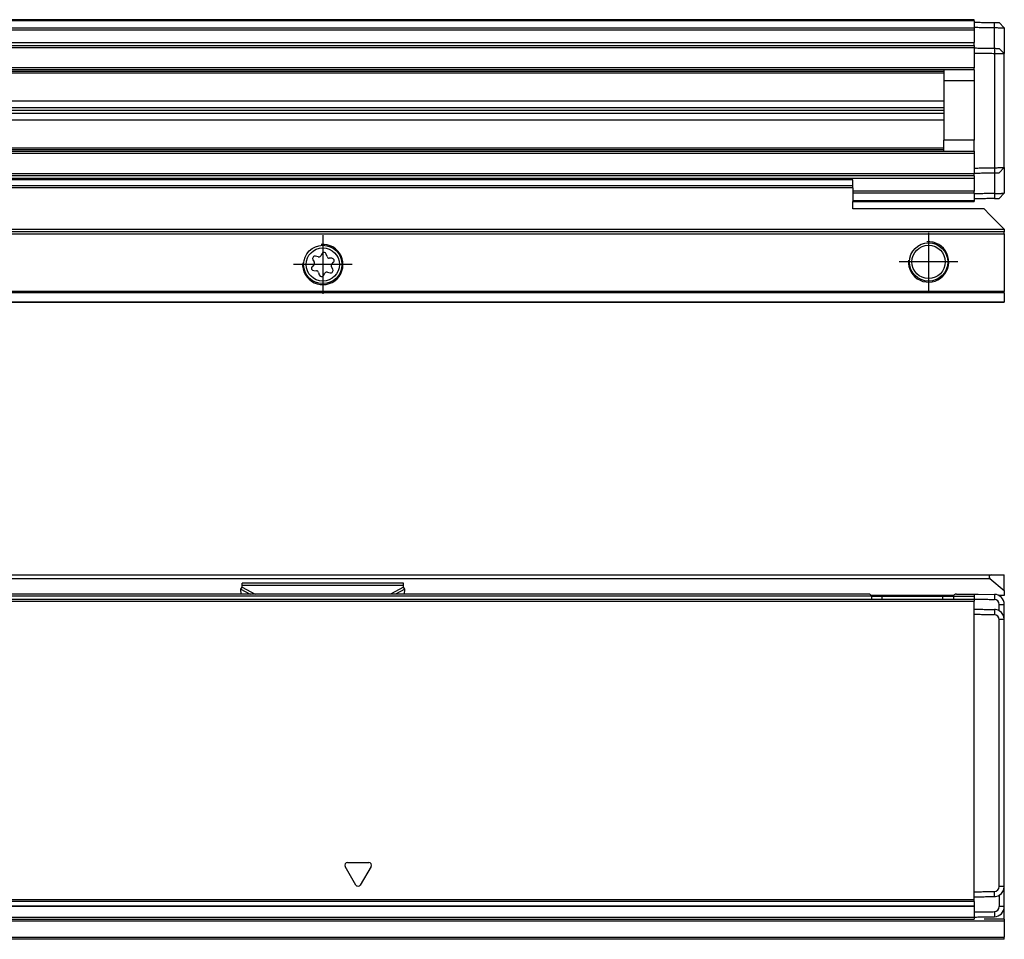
# Model space of a CAD drawing. Header units: millimetres. Extents: x -418 to 1850, y -684 to 1025.
# Tile 44 of 59: x 1700 to 1797, y 24 to 115. Entities that reach past the tile are written whole.
import ezdxf

# ---------------------------------------------------------------- set-up
doc = ezdxf.new("R2010")
doc.units = ezdxf.units.MM
doc.linetypes.add('DOT_CENTER', pattern=[14, 12, -1, 0, -1])
doc.layers.add('1', color=7, linetype='Continuous')

# ---------------------------------------------------------------- blocks, each defined once
blk = doc.blocks.new('REGLA_SV2-1140__12', base_point=(555.1, 97.348))
at = {"color": 7, "linetype": 'Continuous'}
for p, q in [((1794.1, 115.348), (645.1, 115.348)), ((1794.1, 115.248), (1794.1, 115.348)), ((1794.1, 115.248), (1794.1, 115.098)), ((1794.1, 115.098), (1794.1, 114.597)), ((1794.1, 114.597), (1794.1, 114.527)), ((1794.1, 114.527), (1794.1, 114.343)), ((1794.1, 114.343), (1794.1, 113.09)), ((1797.1, 114.545), (1796.6, 115.054)), ((1797.1, 114.545), (1797.1, 111.995)), ((645.1, 112.805), (1794.1, 112.805)), ((1794.1, 112.805), (1794.1, 113.09)), ((1794.1, 112.805), (1794.1, 112.605)), ((1794.1, 112.605), (1794.1, 112.548)), ((1794.1, 112.548), (1794.1, 112.048)), ((1797.1, 111.995), (1796.6, 112.504)), ((1794.1, 112.048), (1794.1, 110.58)), ((1797.1, 100.7), (1797.1, 111.995)), ((1794.1, 110.38), (645.1, 110.38)), ((1791.1, 110.38), (1791.1, 109.276)), ((1794.1, 110.38), (1794.1, 110.58)), ((1794.1, 110.38), (1794.1, 109.298)), ((1794.1, 109.298), (1791.1, 109.276)), ((1791.1, 109.276), (1791.1, 103.419)), ((645.1, 107.297), (1791.1, 107.297)), ((645.1, 106.636), (1791.1, 106.636)), ((1791.1, 106.348), (645.1, 106.348)), ((1791.1, 106.059), (645.1, 106.059)), ((1791.1, 105.398), (645.1, 105.398)), ((1794.1, 103.398), (1791.1, 103.419)), ((1791.1, 102.315), (1791.1, 103.419)), ((1794.1, 102.315), (1794.1, 103.398)), ((645.1, 102.315), (1794.1, 102.315)), ((1794.1, 102.315), (1794.1, 102.115)), ((1794.1, 102.115), (1794.1, 100.647)), ((1794.1, 100.647), (1794.1, 100.147)), ((1796.6, 100.191), (1797.1, 100.7)), ((1797.1, 100.7), (1797.1, 98.15)), ((1794.1, 99.89), (645.1, 99.89)), ((1794.1, 100.147), (1794.1, 100.09)), ((1794.1, 99.89), (1794.1, 100.09)), ((1794.1, 99.89), (1794.1, 99.605)), ((1794.1, 99.605), (1794.1, 98.352)), ((1794.1, 98.168), (1794.1, 98.352)), ((1794.1, 98.168), (1794.1, 98.098)), ((1794.1, 98.098), (1794.1, 97.598)), ((1794.1, 97.598), (1794.1, 97.448)), ((1796.6, 97.641), (1797.1, 98.15)), ((1782.1, 97.348), (1794.1, 97.348)), ((1794.1, 97.448), (1794.1, 97.348))]:
    blk.add_line(p, q, dxfattribs=at)
at = {"color": 3, "linetype": 'Continuous'}
for p, q in [((1794.1, 115.248), (645.1, 115.248)), ((645.1, 114.527), (1794.1, 114.527)), ((645.1, 114.343), (1794.1, 114.343)), ((1796.117, 114.562), (1796.114, 115.062)), ((1796.117, 112.512), (1796.117, 114.562)), ((645.1, 113.09), (1794.1, 113.09)), ((645.1, 112.605), (1794.1, 112.605)), ((1796.117, 112.512), (1796.117, 112.012)), ((1796.117, 112.012), (1796.117, 100.683)), ((1794.1, 110.58), (645.1, 110.58)), ((645.1, 110.234), (1791.1, 110.234)), ((1791.1, 110.038), (645.1, 110.038)), ((1794.1, 109.298), (1794.1, 103.398)), ((645.1, 102.657), (1791.1, 102.657)), ((1791.1, 102.461), (645.1, 102.461)), ((645.1, 102.115), (1794.1, 102.115)), ((1796.117, 100.683), (1796.117, 100.183)), ((1794.1, 100.09), (645.1, 100.09)), ((1794.1, 99.605), (645.1, 99.605)), ((1796.117, 100.183), (1796.117, 98.133)), ((1794.1, 98.352), (1782.1, 98.352)), ((1794.1, 98.168), (1782.1, 98.168)), ((1796.117, 98.133), (1796.114, 97.633)), ((1782.1, 97.448), (1794.1, 97.448))]:
    blk.add_line(p, q, dxfattribs=at)
at = {"color": 7, "linetype": 'Continuous'}
for points, knots in [([(1794.1, 115.098), (1794.267, 115.095), (1794.6, 115.089), (1795.103, 115.08), (1795.608, 115.071), (1795.946, 115.065), (1796.114, 115.062)], [0, 0, 0, 0, 0.500077, 1.000155, 1.508556, 2.014552, 2.014552, 2.014552, 2.014552]), ([(1794.1, 114.597), (1794.267, 114.595), (1794.6, 114.589), (1795.103, 114.58), (1795.609, 114.571), (1795.948, 114.565), (1796.117, 114.562)], [0, 0, 0, 0, 0.500077, 1.000155, 1.508957, 2.017759, 2.017759, 2.017759, 2.017759]), ([(1796.114, 115.062), (1796.175, 115.061), (1796.29, 115.059), (1796.428, 115.057), (1796.529, 115.055), (1796.576, 115.054), (1796.6, 115.054)], [0, 0, 0, 0, 0.1819397, 0.3443087, 0.4151086, 0.4859085, 0.4859085, 0.4859085, 0.4859085]), ([(1796.117, 114.562), (1796.162, 114.561), (1796.251, 114.56), (1796.416, 114.557), (1796.602, 114.554), (1796.779, 114.551), (1796.909, 114.548), (1796.993, 114.547), (1797.051, 114.546), (1797.084, 114.545), (1797.097, 114.545), (1797.1, 114.545)], [0, 0, 0, 0, 0.1345824, 0.2669708, 0.4950926, 0.6916023, 0.799075, 0.8835795, 0.9432858, 0.9728294, 0.9826962, 0.9826962, 0.9826962, 0.9826962]), ([(1794.1, 112.548), (1794.267, 112.545), (1794.6, 112.539), (1795.103, 112.53), (1795.609, 112.521), (1795.948, 112.515), (1796.117, 112.512)], [0, 0, 0, 0, 0.500077, 1.000155, 1.508957, 2.01776, 2.01776, 2.01776, 2.01776]), ([(1796.117, 112.512), (1796.176, 112.511), (1796.29, 112.509), (1796.427, 112.507), (1796.529, 112.505), (1796.576, 112.504), (1796.6, 112.504)], [0, 0, 0, 0, 0.1751447, 0.3411015, 0.4119006, 0.4826997, 0.4826997, 0.4826997, 0.4826997]), ([(1794.1, 112.048), (1794.267, 112.045), (1794.6, 112.039), (1795.103, 112.03), (1795.609, 112.021), (1795.948, 112.015), (1796.117, 112.012)], [0, 0, 0, 0, 0.500077, 1.000155, 1.508957, 2.017759, 2.017759, 2.017759, 2.017759]), ([(1796.117, 112.012), (1796.162, 112.012), (1796.251, 112.01), (1796.416, 112.007), (1796.602, 112.004), (1796.779, 112.001), (1796.909, 111.999), (1796.993, 111.997), (1797.051, 111.996), (1797.084, 111.996), (1797.097, 111.995), (1797.1, 111.995)], [0, 0, 0, 0, 0.1345824, 0.2669708, 0.4950926, 0.6916023, 0.799075, 0.8835795, 0.9432858, 0.9728294, 0.9826962, 0.9826962, 0.9826962, 0.9826962]), ([(1794.1, 100.647), (1794.267, 100.65), (1794.6, 100.656), (1795.103, 100.665), (1795.609, 100.674), (1795.948, 100.68), (1796.117, 100.683)], [0, 0, 0, 0, 0.500077, 1.000155, 1.508957, 2.017759, 2.017759, 2.017759, 2.017759]), ([(1796.117, 100.683), (1796.162, 100.683), (1796.251, 100.685), (1796.416, 100.688), (1796.602, 100.691), (1796.779, 100.694), (1796.909, 100.696), (1796.993, 100.698), (1797.051, 100.699), (1797.084, 100.699), (1797.097, 100.7), (1797.1, 100.7)], [0, 0, 0, 0, 0.1345824, 0.2669708, 0.4950926, 0.6916023, 0.799075, 0.8835795, 0.9432858, 0.9728294, 0.9826962, 0.9826962, 0.9826962, 0.9826962]), ([(1794.1, 100.147), (1794.267, 100.15), (1794.6, 100.156), (1795.103, 100.165), (1795.609, 100.174), (1795.948, 100.18), (1796.117, 100.183)], [0, 0, 0, 0, 0.500077, 1.000155, 1.508957, 2.01776, 2.01776, 2.01776, 2.01776]), ([(1796.117, 100.183), (1796.177, 100.184), (1796.291, 100.186), (1796.428, 100.188), (1796.529, 100.19), (1796.576, 100.191), (1796.6, 100.191)], [0, 0, 0, 0, 0.1795627, 0.3411015, 0.4119006, 0.4826997, 0.4826997, 0.4826997, 0.4826997]), ([(1796.117, 98.133), (1795.948, 98.13), (1795.609, 98.124), (1795.103, 98.115), (1794.6, 98.106), (1794.267, 98.1), (1794.1, 98.098)], [0, 0, 0, 0, 0.508802, 1.017604, 1.517682, 2.017759, 2.017759, 2.017759, 2.017759]), ([(1796.114, 97.633), (1795.946, 97.63), (1795.608, 97.624), (1795.103, 97.615), (1794.6, 97.606), (1794.267, 97.6), (1794.1, 97.598)], [0, 0, 0, 0, 0.505996, 1.014397, 1.514475, 2.014552, 2.014552, 2.014552, 2.014552]), ([(1796.114, 97.633), (1796.175, 97.634), (1796.29, 97.636), (1796.428, 97.638), (1796.529, 97.64), (1796.576, 97.641), (1796.6, 97.641)], [0, 0, 0, 0, 0.1831243, 0.3443087, 0.4151086, 0.4859085, 0.4859085, 0.4859085, 0.4859085]), ([(1796.117, 98.133), (1796.162, 98.134), (1796.251, 98.135), (1796.416, 98.138), (1796.602, 98.141), (1796.779, 98.144), (1796.909, 98.147), (1796.993, 98.148), (1797.051, 98.149), (1797.084, 98.15), (1797.097, 98.15), (1797.1, 98.15)], [0, 0, 0, 0, 0.1345824, 0.2669708, 0.4950926, 0.6916023, 0.799075, 0.8835795, 0.9432858, 0.9728294, 0.9826962, 0.9826962, 0.9826962, 0.9826962])]:
    blk.add_open_spline(points, degree=3, knots=knots, dxfattribs=at)
blk = doc.blocks.new('SOPORTE_SV2__13', base_point=(552.1, 87.348))
at = {"color": 7, "linetype": 'Continuous'}
for p, q in [((1782.1, 99.489), (645.1, 99.489)), ((1782.1, 98.885), (1782.1, 99.471)), ((1782.1, 98.702), (1782.1, 98.885)), ((1782.1, 98.702), (1782.1, 97.348)), ((1782.1, 96.598), (1782.1, 97.348)), ((1795.1, 96.598), (1782.1, 96.598)), ((1795.1, 96.598), (1795.672, 96.026)), ((1795.672, 96.026), (1797.1, 94.598)), ((1797.1, 94.598), (1797.1, 94.548)), ((1797.1, 94.548), (552.1, 94.548)), ((1797.1, 94.348), (552.1, 94.348)), ((1797.1, 94.548), (1797.1, 94.348)), ((1797.1, 94.148), (1797.1, 94.348)), ((1797.1, 94.148), (1797.1, 88.43)), ((1729.137, 91.852), (1728.876, 91.915)), ((1729.522, 92.184), (1729.393, 91.962)), ((1730.019, 91.879), (1729.946, 92.132)), ((1730.504, 91.708), (1730.24, 91.711)), ((1728.714, 91.07), (1728.531, 90.88)), ((1728.619, 91.574), (1728.748, 91.345)), ((1730.581, 90.621), (1730.452, 90.85)), ((1730.486, 91.125), (1730.669, 91.315)), ((1728.696, 90.486), (1728.96, 90.484)), ((1729.181, 90.316), (1729.254, 90.063)), ((1729.677, 90.01), (1729.811, 90.236)), ((1730.067, 90.344), (1730.323, 90.281)), ((1797.1, 88.289), (1797.1, 88.43)), ((1797.1, 88.289), (1797.1, 87.406)), ((1797.1, 87.348), (552.1, 87.348)), ((1797.1, 87.348), (1797.1, 87.406))]:
    blk.add_line(p, q, dxfattribs=at)
at = {"color": 3, "linetype": 'Continuous'}
for p, q in [((1782.1, 99.471), (645.1, 99.471)), ((1782.1, 98.885), (645.1, 98.885)), ((1782.1, 98.702), (645.1, 98.702)), ((552.1, 94.148), (1797.1, 94.148)), ((1797.1, 88.43), (552.1, 88.43)), ((1797.1, 88.289), (552.1, 88.289)), ((552.1, 87.406), (1797.1, 87.406))]:
    blk.add_line(p, q, dxfattribs=at)
at = {"color": 7, "linetype": 'Continuous'}
for centre, radius in [((1729.6, 91.098), 1.9), ((1729.6, 91.098), 1.65), ((1789.6, 91.348), 1.9), ((1789.6, 91.348), 1.65)]:
    blk.add_circle(centre, radius, dxfattribs=at)
for centre, start, end in [((1728.822, 91.689), 76.54205, 209.43438), ((1729.192, 92.078), 256.54205, 329.84805), ((1729.723, 92.067), 16.12838, 149.84805), ((1730.243, 91.944), 196.12838, 269.43438), ((1730.501, 91.476), 316.12838, 89.43438), ((1728.699, 90.719), 136.12838, 269.43438), ((1728.546, 91.231), 316.12838, 29.43438), ((1730.654, 90.964), 136.12838, 209.43438), ((1728.957, 90.251), 16.12938, 89.43438), ((1729.477, 90.128), 196.12938, 329.43438), ((1730.011, 90.118), 76.12838, 149.43438), ((1730.378, 90.506), 256.12838, 29.43438)]:
    blk.add_arc(centre, 0.233, start, end, dxfattribs=at)
blk.add_open_spline([(1782.1, 99.471), (1782.1, 99.474), (1782.1, 99.48), (1782.1, 99.486), (1782.1, 99.489)], degree=3, dxfattribs=at)
at = {"layer": '1', "color": 2, "linetype": 'DOT_CENTER'}
for p, q in [((1729.6, 93.998), (1729.6, 88.198)), ((1789.6, 94.248), (1789.6, 88.448)), ((1732.5, 91.098), (1726.7, 91.098)), ((1792.5, 91.348), (1786.7, 91.348))]:
    blk.add_line(p, q, dxfattribs=at)
at = {"layer": '1', "color": 30, "linetype": 'Continuous'}
for centre in [(1729.6, 91.098), (1789.6, 91.348)]:
    blk.add_arc(centre, 2, 175, 95, dxfattribs=at)
blk = doc.blocks.new('REGLA_SV2-1140mm__14', base_point=(552.1, 87.348))
for name, p in [('REGLA_SV2-1140__12', (555.1, 97.348)), ('SOPORTE_SV2__13', (552.1, 87.348))]:
    blk.add_blockref(name, p)
blk = doc.blocks.new('Bottom4', base_point=(639.6, 101.348))
blk.add_blockref('REGLA_SV2-1140mm__14', (552.1, 87.348))
blk = doc.blocks.new('SOPORTE_SV2__23', base_point=(552.1, 24.247))
at = {"color": 7, "linetype": 'Continuous'}
for p, q in [((553.4, 60.347), (1795.8, 60.347)), ((1737.6, 59.522), (1721.6, 59.522)), ((1721.6, 59.305), (1721.6, 59.522)), ((1737.6, 59.305), (1737.6, 59.522)), ((1795.672, 59.994), (1797.1, 58.796)), ((1795.8, 60.347), (1797.1, 60.347)), ((1797.1, 58.796), (1797.1, 60.347)), ((1721.491, 58.925), (1721.6, 59.131)), ((1721.504, 58.452), (1721.491, 58.925)), ((1721.6, 59.131), (1721.6, 59.305)), ((1737.6, 59.131), (1737.6, 59.305)), ((1737.709, 58.925), (1737.6, 59.131)), ((1737.696, 58.452), (1737.709, 58.925)), ((1797.1, 58.796), (1797.1, 58.294)), ((1792.076, 58.294), (1783.924, 58.294)), ((1797.1, 58.294), (1796.581, 58.294)), ((1797.1, 29.488), (1797.1, 30.747)), ((1797.1, 27.488), (1797.1, 29.488)), ((1797.1, 26.247), (1797.1, 27.488)), ((1797.1, 26.247), (1795.1, 26.247)), ((1797.1, 26.247), (1797.1, 26.047)), ((1797.1, 26.047), (1797.1, 24.447)), ((1797.1, 24.247), (1797.1, 24.447)), ((1797.1, 24.247), (645.1, 24.247))]:
    blk.add_line(p, q, dxfattribs=at)
at = {"color": 3, "linetype": 'Continuous'}
for p, q in [((553.528, 59.994), (1795.672, 59.994)), ((1721.491, 58.925), (1722.403, 58.452)), ((1737.6, 59.305), (1721.6, 59.305)), ((1721.6, 59.131), (1722.91, 58.452)), ((1737.6, 59.131), (1736.29, 58.452)), ((1737.709, 58.925), (1736.797, 58.452)), ((1797.1, 26.047), (634.168, 26.047)), ((645.1, 24.447), (1797.1, 24.447))]:
    blk.add_line(p, q, dxfattribs=at)
at = {"color": 7, "linetype": 'Continuous'}
blk.add_arc((1795.8, 60.147), 0.2, 90, 230, dxfattribs=at)
blk = doc.blocks.new('REGLA_SV2-1140__24', base_point=(552.1, 26.252))
at = {"color": 7, "linetype": 'Continuous'}
for p, q in [((555.1, 57.952), (1794.1, 57.952)), ((1783.636, 58.452), (565.564, 58.452)), ((1783.932, 58.252), (1785, 58.252)), ((1783.932, 58.252), (1783.932, 57.959)), ((1785, 58.252), (1791, 58.252)), ((1791, 58.252), (1792.068, 58.252)), ((1792.068, 58.252), (1792.068, 57.959)), ((1792.364, 58.452), (1793.1, 58.452)), ((1793.1, 58.452), (1794.1, 58.452)), ((1794.1, 58.452), (1794.1, 58.252)), ((1794.1, 58.252), (1794.1, 57.952)), ((1794.1, 57.952), (1794.1, 57.759)), ((1794.1, 56.952), (1794.1, 57.759)), ((1794.517, 58.445), (1796.117, 58.417)), ((1794.1, 56.452), (1794.1, 56.952)), ((1797.1, 55.917), (1797.1, 57.417)), ((1794.1, 28.953), (1794.1, 56.452)), ((1797.1, 30.747), (1797.1, 55.917)), ((1797.1, 29.488), (1797.1, 30.747)), ((1797.1, 27.488), (1797.1, 29.488)), ((1794.1, 28.452), (1794.1, 28.953)), ((1794.1, 28.151), (1794.1, 28.452)), ((555.1, 27.535), (1794.1, 27.535)), ((1794.1, 27.978), (1794.1, 28.151)), ((1794.1, 27.978), (1794.1, 27.562)), ((1794.1, 27.562), (1794.1, 27.535)), ((1794.1, 27.535), (1794.1, 26.953)), ((1794.1, 26.953), (1794.1, 26.452)), ((1794.1, 26.452), (1794.1, 26.252)), ((555.1, 26.252), (1794.1, 26.252))]:
    blk.add_line(p, q, dxfattribs=at)
at = {"color": 3, "linetype": 'Continuous'}
for p, q in [((555.1, 57.759), (1794.1, 57.759)), ((1783.932, 58.252), (565.268, 58.252)), ((1785, 57.959), (1785, 58.252)), ((1791, 57.959), (1791, 58.252)), ((1792.068, 58.252), (1794.1, 58.252)), ((1796.117, 58.217), (1796.114, 57.917)), ((1796.117, 58.417), (1796.117, 58.217)), ((1796.117, 56.917), (1796.114, 56.417)), ((1796.6, 57.417), (1797.1, 57.417)), ((1797.1, 55.917), (1796.6, 55.917)), ((1732.883, 29.627), (1731.817, 31.476)), ((1732.033, 31.851), (1734.167, 31.851)), ((1734.383, 31.476), (1733.317, 29.627)), ((1797.1, 29.488), (1796.6, 29.488)), ((1796.117, 28.488), (1796.114, 28.988)), ((1794.1, 28.151), (555.1, 28.151)), ((1794.1, 27.978), (555.1, 27.978)), ((555.1, 27.562), (1794.1, 27.562)), ((1797.1, 27.488), (1796.6, 27.488)), ((555.1, 26.452), (1794.1, 26.452)), ((1796.114, 26.988), (1796.117, 26.488))]:
    blk.add_line(p, q, dxfattribs=at)
at = {"color": 7, "linetype": 'Continuous'}
for centre, radius, start, end in [((1796.1, 57.417), 0.5, 0.00383, 88.37109), ((1796.1, 57.417), 1, 360, 89), ((1796.1, 55.917), 1, 59.99496, 89), ((1796.1, 55.917), 1, 360, 59.99496), ((1796.1, 55.917), 0.5, 0.00411, 88.37121), ((1796.1, 29.488), 0.5, 271.62879, 359.99589), ((1796.1, 29.488), 1, 300.00504, 360), ((1796.1, 29.488), 1, 271, 300.00504), ((1796.1, 27.488), 0.5, 271.62924, 359.9961), ((1796.1, 27.488), 1, 271, 360)]:
    blk.add_arc(centre, radius, start, end, dxfattribs=at)
at = {"color": 3, "linetype": 'Continuous'}
for centre, start, end in [((1732.033, 31.601), 90, 210), ((1734.167, 31.601), 330, 90), ((1733.1, 29.752), 210, 330)]:
    blk.add_arc(centre, 0.25, start, end, dxfattribs=at)
at = {"color": 7, "linetype": 'Continuous'}
for points, knots in [([(1783.932, 58.252), (1783.923, 58.284), (1783.903, 58.351), (1783.816, 58.407), (1783.727, 58.445), (1783.667, 58.45), (1783.636, 58.452)], [0, 0, 0, 0, 0.0950945, 0.2040772, 0.2937684, 0.3846964, 0.3846964, 0.3846964, 0.3846964]), ([(1792.364, 58.452), (1792.333, 58.45), (1792.273, 58.445), (1792.184, 58.407), (1792.097, 58.351), (1792.077, 58.284), (1792.068, 58.252)], [0, 0, 0, 0, 0.0909075, 0.1805795, 0.289584, 0.3846956, 0.3846956, 0.3846956, 0.3846956]), ([(1794.1, 57.952), (1794.267, 57.95), (1794.6, 57.944), (1795.103, 57.935), (1795.608, 57.926), (1795.946, 57.92), (1796.114, 57.917)], [0, 0, 0, 0, 0.500077, 1.000155, 1.508556, 2.014553, 2.014553, 2.014553, 2.014553]), ([(1794.1, 56.952), (1794.267, 56.95), (1794.6, 56.944), (1795.103, 56.935), (1795.609, 56.926), (1795.948, 56.92), (1796.117, 56.917)], [0, 0, 0, 0, 0.500077, 1.000155, 1.508957, 2.01776, 2.01776, 2.01776, 2.01776]), ([(1796.6, 56.783), (1796.6, 56.889), (1796.6, 57.1), (1796.6, 57.312), (1796.6, 57.417)], [0, 0, 0, 0, 0.3170095, 0.6340198, 0.6340198, 0.6340198, 0.6340198]), ([(1794.1, 56.452), (1794.267, 56.45), (1794.6, 56.444), (1795.103, 56.435), (1795.608, 56.426), (1795.946, 56.42), (1796.114, 56.417)], [0, 0, 0, 0, 0.500077, 1.000155, 1.508556, 2.014553, 2.014553, 2.014553, 2.014553]), ([(1796.6, 29.488), (1796.6, 31.69), (1796.6, 36.095), (1796.6, 42.702), (1796.6, 49.31), (1796.6, 53.715), (1796.6, 55.917)], [0, 0, 0, 0, 6.607471, 13.21494, 19.822409, 26.42988, 26.42988, 26.42988, 26.42988]), ([(1794.1, 28.953), (1794.267, 28.955), (1794.6, 28.961), (1795.103, 28.97), (1795.608, 28.979), (1795.946, 28.985), (1796.114, 28.988)], [0, 0, 0, 0, 0.500077, 1.000155, 1.508556, 2.014553, 2.014553, 2.014553, 2.014553]), ([(1794.1, 28.452), (1794.267, 28.455), (1794.6, 28.461), (1795.103, 28.47), (1795.609, 28.479), (1795.948, 28.485), (1796.117, 28.488)], [0, 0, 0, 0, 0.500077, 1.000155, 1.508957, 2.01776, 2.01776, 2.01776, 2.01776]), ([(1796.6, 28.622), (1796.6, 28.599), (1796.6, 28.555), (1796.6, 28.343), (1796.6, 27.988), (1796.6, 27.654), (1796.6, 27.488)], [0, 0, 0, 0, 0.067009, 0.134019, 0.634019, 1.13402, 1.13402, 1.13402, 1.13402]), ([(1794.1, 26.953), (1794.267, 26.955), (1794.6, 26.961), (1795.103, 26.97), (1795.608, 26.979), (1795.946, 26.985), (1796.114, 26.988)], [0, 0, 0, 0, 0.500077, 1.000155, 1.508557, 2.014556, 2.014556, 2.014556, 2.014556]), ([(1794.1, 26.452), (1794.267, 26.455), (1794.6, 26.461), (1795.103, 26.47), (1795.609, 26.479), (1795.948, 26.485), (1796.117, 26.488)], [0, 0, 0, 0, 0.500077, 1.000155, 1.508957, 2.01776, 2.01776, 2.01776, 2.01776])]:
    blk.add_open_spline(points, degree=3, knots=knots, dxfattribs=at)
blk.add_open_spline([(1794.1, 58.452), (1794.17, 58.451), (1794.309, 58.449), (1794.448, 58.446), (1794.517, 58.445)], degree=3, dxfattribs=at)
blk = doc.blocks.new('REGLA_SV2-1140mm__25', base_point=(552.1, 4.152))
for name, p in [('SOPORTE_SV2__23', (552.1, 24.247)), ('REGLA_SV2-1140__24', (552.1, 26.252))]:
    blk.add_blockref(name, p)
blk = doc.blocks.new('Front6', base_point=(639.6, 32.25))
blk.add_blockref('REGLA_SV2-1140mm__25', (552.1, 4.152))

msp = doc.modelspace()

# ---------------------------------------------------------------- block references
for name, p in [('Bottom4', (639.6, 101.348)), ('Front6', (639.6, 32.25))]:
    msp.add_blockref(name, p)

doc.saveas('drawing.dxf')
